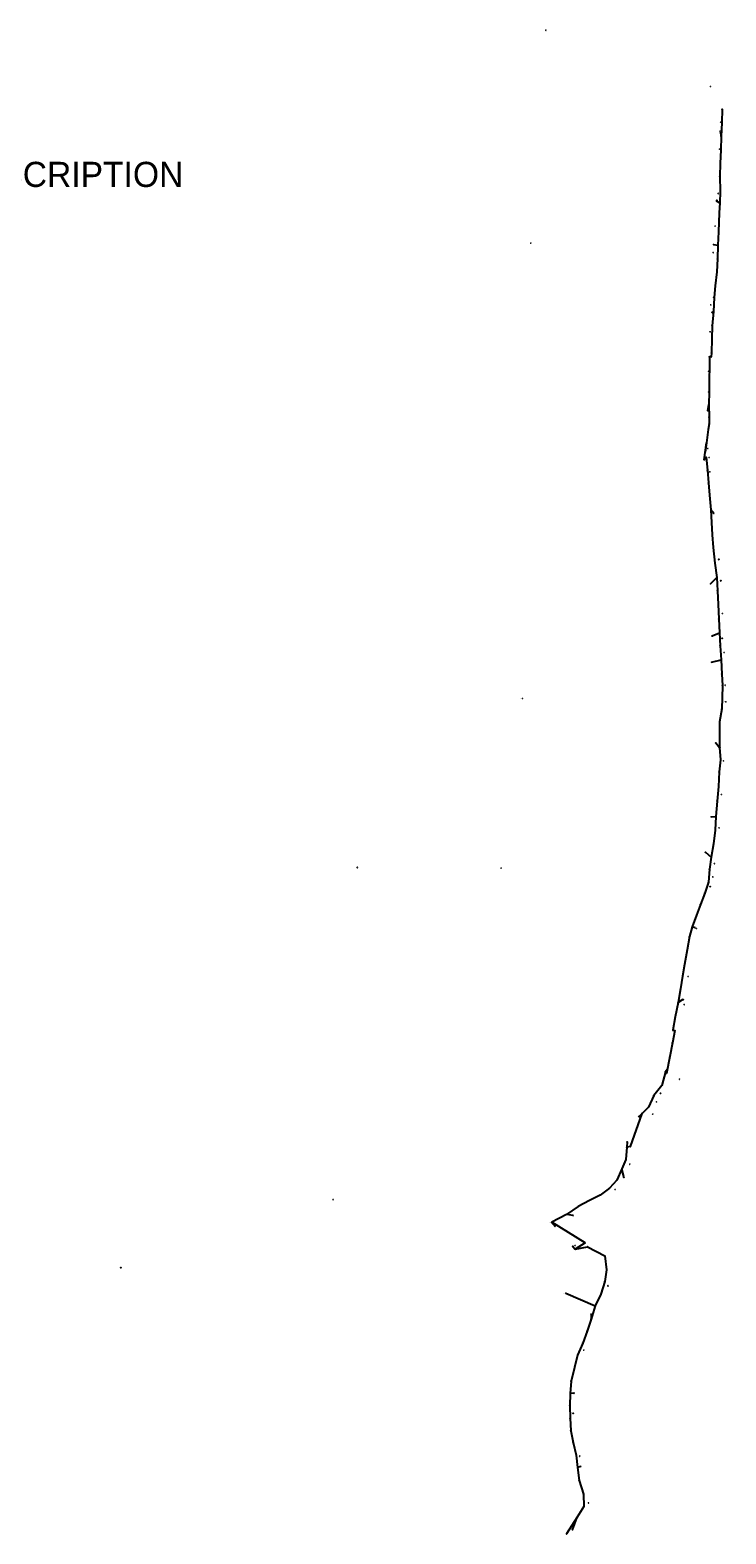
# Model space of a CAD drawing. Extents: x 788928 to 945931, y 484951 to 603920.
# Tile 2 of 2: x 890892 to 945931, y 484951 to 603920. Entities that reach past the tile are written whole.
import ezdxf

# ---------------------------------------------------------------- set-up
doc = ezdxf.new("R2010")
doc.units = 0
doc.header["$MEASUREMENT"] = 0
doc.header["$PDMODE"] = 34
doc.header["$PDSIZE"] = 5
doc.layers.get('0').update_dxf_attribs({"linetype": 'CONTINUOUS'})
for name, color, linetype in [('CCLADCNTPTS', 3, 'CONTINUOUS'), ('CCLADCNTPTSDESC', 3, 'CONTINUOUS'), ('CCLEGCNTPTS', 5, 'CONTINUOUS'), ('CCLEGCNTPTSDESC', 5, 'CONTINUOUS'), ('CCLINS', 1, 'CONTINUOUS'), ('CCLINSTXT', 1, 'CONTINUOUS'), ('CCLPIPT', 1, 'CONTINUOUS'), ('CCLPITXT', 1, 'CONTINUOUS'), ('CCLTIELINS', 5, 'CONTINUOUS'), ('CCLTIELINSBD', 5, 'CONTINUOUS')]:
    doc.layers.add(name, color=color, linetype=linetype)

msp = doc.modelspace()

# ---------------------------------------------------------------- linework, layer by layer
at = {"layer": 'CCLADCNTPTS', "color": 3}
for p in [(931695, 603915), (945531, 596639), (945420, 594496), (945207, 590453), (945329, 590997), (945085, 588400), (930498, 587062), (944933, 586328), (944731, 582190), (944681, 580058), (944582, 576922), (944497, 570814), (944612, 570102), (944658, 568963), (944976, 565669), (945360, 562050), (945518, 560363), (945665, 557770), (945626, 555802), (945800, 554683), (945881, 552102), (929842, 551048), (945926, 550787), (945745, 546116), (945589, 543447), (945396, 540818), (945019, 537990), (916777, 537675), (928154, 537613), (944905, 536932), (944694, 536158), (943607, 532852), (942951, 529041), (942637, 526827), (942251, 520923), (940437, 519138), (940752, 519808), (940149, 518160), (938321, 514195), (937859, 513161), (937177, 512202), (914856, 511403), (932162, 509568), (934012, 507770), (898080, 506016), (936604, 504582), (934698, 499482), (933857, 494492), (933857, 494492), (934365, 491095), (934365, 491095), (934452, 490286), (935072, 487404)]:
    msp.add_point(p, dxfattribs=at)
at = {"layer": 'CCLEGCNTPTS', "color": 5}
for p in [(944716, 599460), (945467, 595921), (945200, 590389), (944948, 586961), (944600, 578064), (944497, 573797), (944977, 565669)]:
    msp.add_point(p, dxfattribs=at)
at = {"layer": 'CCLEGCNTPTS', "linetype": 'CONTINUOUS'}
msp.add_point((944208, 569930), dxfattribs=at)
at = {"layer": 'CCLINS', "color": 1, "linetype": 'CONTINUOUS'}
for p, q in [((945636, 597651), (945598, 596617)), ((945637, 597661), (945636, 597651)), ((945598, 596617), (945556, 595514)), ((945556, 595514), (945522, 594446)), ((945522, 594446), (945482, 593369)), ((945482, 593369), (945458, 592351)), ((945458, 592351), (945484, 591152)), ((945454, 590242), (945396, 589455)), ((945484, 591152), (945454, 590242)), ((945454, 590242), (945454, 590242)), ((945396, 589455), (945354, 587961)), ((945354, 587961), (945304, 586901)), ((945304, 586901), (945258, 585812)), ((945258, 585812), (945204, 584791)), ((945204, 584791), (945086, 583680)), ((945086, 583680), (944990, 582776)), ((944990, 582776), (944943, 581670)), ((944943, 581670), (944852, 580532)), ((944810, 579489), (944782, 578375)), ((944852, 580532), (944810, 579489)), ((944782, 578375), (944774, 578066)), ((944632, 577280), (944618, 576278)), ((944645, 578066), (944632, 577280)), ((944774, 578066), (944645, 578066)), ((944618, 576278), (944594, 575289)), ((944594, 575289), (944592, 574306)), ((944592, 574306), (944594, 573304)), ((944535, 572330), (944391, 571262)), ((944595, 572778), (944535, 572330)), ((944594, 573304), (944595, 572778)), ((944391, 571262), (944293, 570539)), ((944373, 570143), (944374, 570123)), ((944374, 570123), (944461, 569102)), ((944461, 569102), (944544, 568091)), ((944544, 568091), (944631, 567123)), ((944631, 567123), (944729, 565972)), ((944729, 565972), (944781, 564959)), ((944781, 564959), (944854, 563990)), ((944854, 563990), (944934, 562981)), ((944934, 562981), (945059, 561751)), ((945059, 561751), (945222, 560620)), ((945222, 560620), (945270, 559570)), ((945270, 559570), (945318, 558477)), ((945318, 558477), (945364, 557332)), ((945364, 557332), (945422, 556224)), ((945422, 556224), (945484, 555220)), ((945484, 555220), (945553, 554088)), ((945553, 554088), (945614, 552976)), ((945614, 552976), (945650, 552083)), ((945650, 552083), (945638, 551091)), ((945638, 551091), (945616, 550214)), ((945616, 550214), (945434, 549197)), ((945434, 549197), (945435, 547154)), ((945492, 546194), (945390, 545227)), ((945435, 547154), (945492, 546194)), ((945390, 545227), (945347, 544076)), ((945347, 544076), (945245, 542929)), ((945245, 542929), (945124, 541711)), ((945124, 541711), (945090, 540630)), ((945090, 540630), (944952, 539541)), ((944952, 539541), (944770, 538498)), ((944770, 538498), (944633, 537528)), ((944633, 537528), (944542, 536515)), ((944253, 535653), (943931, 534755)), ((944542, 536515), (944253, 535653)), ((943931, 534755), (943611, 533909)), ((943611, 533909), (943265, 532978)), ((943059, 532222), (942864, 531159)), ((943265, 532978), (943059, 532222)), ((942864, 531159), (942661, 530002)), ((942661, 530002), (942502, 529076)), ((942502, 529076), (942330, 528073)), ((942330, 528073), (942148, 527005)), ((941926, 525858), (941722, 524809)), ((942148, 527005), (941926, 525858)), ((941883, 524781), (941694, 523801)), ((941722, 524809), (941883, 524781)), ((941694, 523801), (941484, 522715)), ((941484, 522715), (941238, 521372)), ((940853, 520433), (940236, 519646)), ((940878, 520464), (940853, 520433)), ((940236, 519646), (939803, 518703)), ((939308, 518223), (939057, 517979)), ((939803, 518703), (939308, 518223)), ((938091, 515539), (938010, 514578)), ((938126, 515958), (938091, 515539)), ((938010, 514578), (937698, 513830)), ((937293, 512944), (936732, 512314)), ((937698, 513830), (937293, 512944)), ((935981, 511751), (935139, 511318)), ((936732, 512314), (935981, 511751)), ((934234, 510847), (933326, 510211)), ((935139, 511318), (934234, 510847)), ((933326, 510211), (932151, 509605)), ((932151, 509605), (932416, 509305)), ((933822, 507701), (934020, 507476)), ((934020, 507476), (934995, 507671)), ((934995, 507671), (936353, 506949)), ((936353, 506949), (936494, 505840)), ((936494, 505840), (936342, 504923)), ((936342, 504923), (936049, 503925)), ((936049, 503925), (935588, 502990)), ((935588, 502990), (935261, 501950)), ((934951, 501004), (934626, 500052)), ((935261, 501950), (934951, 501004)), ((934626, 500052), (934194, 499093)), ((934194, 499093), (933946, 498115)), ((933946, 498115), (933678, 497025)), ((933678, 497025), (933603, 496065)), ((933603, 496065), (933592, 495094)), ((933603, 496065), (933592, 495094)), ((933592, 495094), (933617, 494100)), ((933617, 494100), (933677, 493115)), ((933677, 493115), (933848, 492172)), ((933848, 492172), (934086, 491182)), ((934086, 491182), (934195, 490204)), ((934195, 490204), (934325, 489186)), ((934325, 489186), (934678, 488106)), ((934678, 488106), (934705, 487129)), ((934705, 487129), (934161, 486271)), ((934161, 486271), (933331, 484961)), ((934161, 486271), (934161, 486271))]:
    msp.add_line(p, q, dxfattribs=at)
at = {"layer": 'CCLINS', "color": 1}
for p in [(945636, 597651), (945637, 597661), (945598, 596617), (945556, 595514), (945522, 594446), (945482, 593369), (945458, 592351), (945454, 590242), (945454, 590242), (945484, 591152), (945396, 589455), (945354, 587961), (945304, 586901), (945258, 585812), (945204, 584791), (945086, 583680), (944990, 582776), (944943, 581670), (944810, 579489), (944852, 580532), (944782, 578375), (944632, 577280), (944645, 578066), (944774, 578066), (944618, 576278), (944594, 575289), (944592, 574306), (944535, 572330), (944594, 573304), (944595, 572778), (944391, 571262), (944293, 570539), (944373, 570143), (944374, 570123), (944461, 569102), (944544, 568091), (944631, 567123), (944729, 565972), (944781, 564959), (944854, 563990), (944934, 562981), (945059, 561751), (945222, 560620), (945270, 559570), (945318, 558477), (945364, 557332), (945422, 556224), (945484, 555220), (945553, 554088), (945614, 552976), (945650, 552083), (945638, 551091), (945616, 550214), (945434, 549197), (945435, 547154), (945492, 546194), (945390, 545227), (945347, 544076), (945245, 542929), (945124, 541711), (945090, 540630), (944952, 539541), (944770, 538498), (944633, 537528), (944253, 535653), (944542, 536515), (943931, 534755), (943265, 532978), (943611, 533909), (943059, 532222), (942864, 531159), (942661, 530002), (942502, 529076), (942330, 528073), (941926, 525858), (942148, 527005), (941722, 524809), (941883, 524781), (941694, 523801), (941484, 522715), (941156, 521517), (941238, 521372), (941295, 521687), (940853, 520433), (940878, 520464), (939803, 518703), (940236, 519646), (939057, 517979), (939308, 518223), (938091, 515539), (938126, 515958), (938010, 514578), (937293, 512944), (937698, 513830), (935981, 511751), (936732, 512314), (934234, 510847), (935139, 511318), (932151, 509605), (932416, 509305), (933326, 510211), (933822, 507701), (934020, 507476), (934995, 507671), (936353, 506949), (936494, 505840), (936342, 504923), (936049, 503925), (935588, 502990), (934951, 501004), (935261, 501950), (934626, 500052), (934194, 499093), (933946, 498115), (933678, 497025), (933592, 495094), (933592, 495094), (933603, 496065), (933603, 496065), (933617, 494100), (933677, 493115), (933848, 492172), (934086, 491182), (934195, 490204), (934195, 490204), (934325, 489186), (934678, 488106), (934705, 487129), (934161, 486271), (934161, 486271), (933331, 484961)]:
    msp.add_point(p, dxfattribs=at)
at = {"layer": 'CCLPIPT', "color": 1}
for p in [(945636, 597651), (945637, 597661), (945598, 596617), (945556, 595514), (945522, 594446), (945482, 593369), (945458, 592351), (945454, 590242), (945454, 590242), (945484, 591152), (945396, 589455), (945354, 587961), (945304, 586901), (945258, 585812), (945204, 584791), (945086, 583680), (944990, 582776), (944943, 581670), (944810, 579489), (944852, 580532), (944782, 578375), (944632, 577280), (944645, 578066), (944774, 578066), (944618, 576278), (944594, 575289), (944592, 574306), (944535, 572330), (944594, 573304), (944595, 572778), (944391, 571262), (944293, 570539), (944373, 570143), (944374, 570123), (944461, 569102), (944544, 568091), (944631, 567123), (944729, 565972), (944781, 564959), (944854, 563990), (944934, 562981), (945059, 561751), (945222, 560620), (945270, 559570), (945318, 558477), (945364, 557332), (945422, 556224), (945484, 555220), (945553, 554088), (945614, 552976), (945650, 552083), (945638, 551091), (945616, 550214), (945434, 549197), (945435, 547154), (945492, 546194), (945390, 545227), (945347, 544076), (945245, 542929), (945124, 541711), (945090, 540630), (944952, 539541), (944770, 538498), (944633, 537528), (944253, 535653), (944542, 536515), (943931, 534755), (943265, 532978), (943611, 533909), (943059, 532222), (942864, 531159), (942661, 530002), (942502, 529076), (942330, 528073), (941926, 525858), (942148, 527005), (941722, 524809), (941883, 524781), (941694, 523801), (941484, 522715), (941156, 521517), (941238, 521372), (941295, 521687), (940853, 520433), (940878, 520464), (939803, 518703), (940236, 519646), (939057, 517979), (939308, 518223), (938091, 515539), (938126, 515958), (938010, 514578), (937293, 512944), (937698, 513830), (935981, 511751), (936732, 512314), (934234, 510847), (935139, 511318), (932151, 509605), (932416, 509305), (933326, 510211), (933822, 507701), (934020, 507476), (934995, 507671), (936353, 506949), (936494, 505840), (936342, 504923), (936049, 503925), (935588, 502990), (934951, 501004), (935261, 501950), (934626, 500052), (934194, 499093), (933946, 498115), (933678, 497025), (933592, 495094), (933592, 495094), (933603, 496065), (933603, 496065), (933617, 494100), (933677, 493115), (933848, 492172), (934086, 491182), (934195, 490204), (934195, 490204), (934325, 489186), (934678, 488106), (934705, 487129), (934161, 486271), (934161, 486271), (933331, 484961)]:
    msp.add_point(p, dxfattribs=at)
at = {"layer": 'CCLTIELINS', "color": 5, "linetype": 'CONTINUOUS'}
for p, q in [((945467, 595921), (945556, 595514)), ((945200, 590389), (945454, 590242)), ((944948, 586961), (945304, 586901)), ((944855, 581588), (944943, 581670)), ((944600, 578064), (944645, 578066)), ((944497, 573797), (944592, 574306)), ((944208, 569930), (944391, 571262)), ((944977, 565669), (944729, 565972)), ((944712, 560119), (945222, 560620)), ((944855, 555987), (945422, 556224)), ((944783, 553914), (945553, 554088)), ((945142, 547524), (945435, 547153)), ((944770, 541681), (945124, 541711)), ((944325, 538872), (944770, 538498)), ((943504, 532900), (943265, 532978)), ((942536, 527217), (942148, 527005)), ((941156, 521517), (940853, 520433)), ((941295, 521687), (941156, 521517)), ((938374, 515597), (939308, 518223)), ((937852, 513224), (937698, 513830)), ((934796, 507977), (932151, 509605)), ((933840, 510147), (933326, 510211)), ((933277, 504000), (935588, 502990)), ((935283, 502345), (935261, 501950)), ((933914, 496081), (933914, 496081)), ((933914, 496081), (933914, 496081)), ((934452, 490286), (934195, 490204)), ((933793, 485274), (934161, 486271))]:
    msp.add_line(p, q, dxfattribs=at)
at = {"layer": 'CCLTIELINS', "linetype": 'CONTINUOUS'}
for p, q in [((944208, 569930), (944374, 570123)), ((938374, 515597), (938091, 515539)), ((934796, 507977), (934020, 507476)), ((933914, 496081), (933603, 496065))]:
    msp.add_line(p, q, dxfattribs=at)
at = {"layer": 'CCLTIELINS', "color": 5}
for p in [(945467, 595921), (945556, 595514), (945200, 590389), (945454, 590242), (944948, 586961), (945304, 586901), (944855, 581588), (944943, 581670), (944600, 578064), (944645, 578066), (944497, 573797), (944592, 574306), (944391, 571262), (944208, 569930), (944729, 565972), (944977, 565669), (945222, 560620), (944712, 560119), (944855, 555987), (945422, 556224), (944783, 553914), (945553, 554088), (945142, 547524), (945435, 547153), (944770, 541681), (945124, 541711), (944325, 538872), (944770, 538498), (943265, 532978), (943504, 532900), (942536, 527217), (942148, 527005), (941156, 521517), (940853, 520433), (939308, 518223), (938374, 515597), (937698, 513830), (937852, 513224), (932151, 509605), (933326, 510211), (933840, 510147), (934796, 507977), (933277, 504000), (935283, 502345), (935588, 502990), (935261, 501950), (933914, 496081), (933914, 496081), (933914, 496081), (933914, 496081), (934195, 490204), (934195, 490204), (934452, 490286), (934161, 486271), (933793, 485274)]:
    msp.add_point(p, dxfattribs=at)

# ---------------------------------------------------------------- texts
at = {"linetype": 'CONTINUOUS'}
msp.add_text('DADE COUNTY 02/10/82 COASTAL CONSTRUCTION CONTROL LINE LEGAL DESCRIPTION', height=1988.44, dxfattribs=at).set_placement((788654, 591509))
at = {"layer": 'CCLADCNTPTSDESC', "color": 3}
for s, p in [('MORRIS', (931635, 603905)), ('87-91-DA-01', (945421, 596629)), ('87-91-DA-02', (945310, 594486)), ('87-78-A02 DADE RM 1', (945017, 590443)), ('87-91-DA-03', (945219, 590987)), ('87-91-DA-04', (944975, 588390)), ('DADE 1 1991 GPS', (930348, 587052)), ('87-91-DA-05', (944823, 586318)), ('87-91-DA-06', (944621, 582179)), ('87-91-DA-07', (944571, 580048)), ('87-91-DA-08', (944472, 576912)), ('87-91-DA-09', (944387, 570804)), ('87-91-DA-09A', (944492, 570092)), ('87-91-DA-10', (944548, 568953)), ('87-91-DA-11', (945250, 562040)), ('87-91-DA-12', (945408, 560353)), ('87-91-DA-13', (945555, 557760)), ('87-91-DA-14', (945516, 555792)), ('87-91-DA-15', (945690, 554673)), ('87-91-DA-16', (945771, 552092)), ('DADE 3 1991 GPS', (929692, 551038)), ('87-91-DA-17', (945816, 550777)), ('87-91-DA-18', (945635, 546106)), ('87-91-DA-19', (945479, 543437)), ('87-91-DA-20', (945286, 540808)), ('87-91-DA-21', (944909, 537980)), ('FIRE', (916737, 537665)), ('87-91-D13 (DOT)', (928004, 537603)), ('87-91-DA-22', (944795, 536922)), ('87-91-DA-23', (944584, 536148)), ('87-91-DA-24', (943497, 532842)), ('87-91-DA-25', (942841, 529030)), ('87-91-DA-26', (942527, 526817)), ('87-91-DA-27', (942141, 520913)), ('87-91-DA-27B', (940317, 519128)), ('87-91-DA-27A', (940632, 519798)), ('87-91-DA-27C', (940029, 518150)), ('87-91-DA-28', (938211, 514185)), ('87-91-DA-29', (937749, 513151)), ('87-91-DA-30', (937067, 512192)), ('DADE 2 1991 GPS', (914706, 511393)), ('87-91-DA-31AZ MK', (932002, 509558)), ('87-91-DA-31', (933902, 507760)), ('FL GPS GABLES', (897950, 506006)), ('87-91-DA-32', (936494, 504571)), ('87-91-DA-33', (934588, 499472)), ('87-91-DA-34', (933747, 494482)), ('87-91-DA-34', (933747, 494482)), ('87-91-DA-34A', (934245, 491084)), ('87-91-DA-34A', (934245, 491084)), ('87-91-DA-35', (934962, 487394))]:
    msp.add_text(s, height=10, dxfattribs=at).set_placement(p)
at = {"layer": 'CCLEGCNTPTSDESC', "color": 5}
for s, p in [('SPHERE', (944656, 599449)), ('87-78-A-01', (945367, 595911)), ('87-78-A-02', (945100, 590379)), ('87-78-A-03', (944848, 586951)), ('NEWPORT', (944785, 581578)), ('87-78-A-04', (944500, 578054)), ('87-78-A-05', (944397, 573787)), ('HARBOUR', (944138, 569920)), ('87-78-A-06', (944877, 565659)), ('87-78-A-07', (944612, 560109)), ('87-78-A-08', (944755, 555977)), ('87-78-A-09', (944683, 553904)), ('FIFTY', (945092, 547514)), ('87-78-A-10', (944670, 541671)), ('87-78-A-11', (944225, 538862)), ('87-78-A-12', (943404, 532890)), ('87-78-A-13', (942436, 527207)), ('DINO RM#1', (941067, 521525)), ('87-78-A-14', (938274, 515587)), ('87-78-A-15', (937752, 513214)), ('87-78-A-16', (933740, 510137)), ('87-78-A-17', (934696, 507967)), ('KEY BISCAYNE N. BASE', (933077, 503990)), ('87-78-A-18', (935183, 502335)), ('87-78-A-19', (933921, 496078)), ('87-78-A-20', (934338, 490290)), ('CAPE', (933753, 485264))]:
    msp.add_text(s, height=10, dxfattribs=at).set_placement(p)
at = {"layer": 'CCLINSTXT', "color": 1}
for s, height, rotation, p in [('S02%%D06\'29.3"W 1034.50', 10, 267.89186, (945626, 597239)), ('S02%%D10\'24.1"W 1104.45', 10, 267.82664, (945586, 596170)), ('S01%%D49\'40.3"W 1068.38', 10, 268.17213, (945548, 595085)), ('S02%%D07\'44.0"W 1077.45', 10, 267.87111, (945511, 594012)), ('S01%%D22\'38.9"W 1018.50', 10, 268.62253, (945478, 592965)), ('S01%%D15\'47.9"E 1199.00', 10, 271.26331, (945474, 591857)), ('S01%%D55\'13.8"W 910.92', 10, 268.0795, (945477, 590797)), ('S04%%D10\'59.9"W 789.33', 10, 265.81669, (945437, 589948)), ('S01%%D36\'26.0"W 1493.85', 10, 268.39278, (945383, 588813)), ('S02%%D42\'58.9"W 1061.11', 10, 267.28364, (945339, 587536)), ('S02%%D59\'24.5"W 1021.92', 10, 267.00986, (945241, 585406)), ('S02%%D26\'30.3"W 1090.49', 10, 267.55782, (945290, 586461)), ('S06%%D04\'46.9"W 1117.56', 10, 263.92031, (945161, 584340)), ('S06%%D01\'31.0"W 909.08', 10, 263.97472, (945054, 583327)), ('S02%%D27\'28.0"W 1106.59', 10, 267.54222, (944976, 582328)), ('N47%%D03\'56.5"W120.46', 5, 43.15367, (944864, 581605)), ('S04%%D35\'09.4"W 1141.72', 10, 265.41384, (944911, 581206)), ('S02%%D16\'33.5"W 1044.48', 10, 267.72403, (944840, 580115)), ('S01%%D26\'38.1"W 309.00', 10, 268.55608, (944786, 578320)), ('S01%%D26\'38.1"W 1114.38', 10, 268.55608, (944804, 579037)), ('S00%%D59\'13.2"W 785.53', 10, 269.01216, (944645, 577773)), ('S01%%D21\'09.8"W 989.45', 10, 268.64728, (944613, 575884)), ('S00%%D48\'03.3"W 1002.14', 10, 269.19908, (944631, 576884)), ('S00%%D09\'22.1"W 983.41', 10, 269.84386, (944598, 574897)), ('S00%%D06\'23.9"E 1001.61', 10, 270.10599, (944598, 573910)), ('S07%%D34\'23.1"W 452.01', 10, 262.42692, (944583, 572653)), ('S00%%D06\'23.9"E 526.00', 10, 270.10664, (944599, 573141)), ('S07%%D41\'00.6"W 1077.58', 10, 262.31602, (944482, 571899)), ('S07%%D41\'00.6"W ', 10, 262.3165, (944360, 570999)), ('S04%%D51\'00.3"E 1024.56', 10, 274.85008, (944414, 569718)), ('S04%%D40\'47.3"E 1014.06', 10, 274.67981, (944499, 568702)), ('S05%%D08\'23.1"E 972.34', 10, 275.13975, (944583, 567707)), ('S04%%D53\'26.3"E 1155.01', 10, 274.89064, (944676, 566653)), ('S02%%D54\'30.5"E 1014.37', 10, 272.90817, (944755, 565571)), ('S04%%D19\'20.9"E 971.64', 10, 274.32247, (944815, 564575)), ('S04%%D31\'00.3"E 1012.78', 10, 274.51675, (944890, 563590)), ('S05%%D50\'48.6"E 1235.60', 10, 275.84683, (944991, 562471)), ('S08%%D09\'21.7"E 1142.94', 10, 278.15603, (945131, 561290)), ('S02%%D38\'37.5"E 1050.59', 10, 272.64285, (945246, 560200)), ('S02%%D31\'45.2"E 1094.90', 10, 272.52922, (945295, 559129)), ('S02%%D15\'36.6"E 1145.21', 10, 272.26017, (945342, 558010)), ('S03%%D01\'03.9"E 1110.10', 10, 273.01775, (945392, 556883)), ('S03%%D31\'25.2"E 1006.06', 10, 273.52346, (945451, 555827)), ('S03%%D29\'36.8"E 1133.44', 10, 273.49356, (945517, 554759)), ('S03%%D09\'24.7"E 1113.90', 10, 273.15628, (945583, 553637)), ('S02%%D19\'09.3"E 893.92', 10, 272.31925, (945633, 552630)), ('S00%%D44\'28.8"W 992.26', 10, 269.25867, (945650, 551687)), ('S10%%D08\'22.3"W 1033.31', 10, 259.86047, (945549, 549808)), ('S01%%D23\'52.4"W 876.90', 10, 268.60211, (945634, 550752)), ('S00%%D01\'51.2"E 2043.30', 10, 270.03089, (945440, 548280)), ('S03%%D21\'02.9"E 961.34', 10, 273.3503, (945463, 546774)), ('S06%%D01\'12.1"W 971.88', 10, 263.97997, (945456, 545809)), ('S02%%D07\'15.5"W 1151.88', 10, 267.87903, (945377, 544756)), ('S05%%D04\'39.1"W 1151.19', 10, 264.92247, (945310, 543607)), ('S05%%D40\'06.1"W 1224.10', 10, 264.33164, (945200, 542424)), ('S07%%D16\'17.5"W 1097.22', 10, 262.72847, (945039, 540189)), ('S01%%D47\'05.2"W 1082.06', 10, 268.21449, (945116, 541275)), ('S09%%D51\'51.2"W 1059.08', 10, 260.13578, (944884, 539122)), ('S08%%D04\'13.0"W 980.02', 10, 261.92898, (944720, 538111)), ('S05%%D08\'13.7"W 1016.32', 10, 264.86286, (944601, 537126)), ('S18%%D29\'53.2"W 909.56', 10, 251.50189, (944434, 536177)), ('S20%%D42\'54.9"W 903.94', 10, 249.28475, (943811, 534424)), ('S19%%D44\'27.3"W 953.94', 10, 250.25908, (944130, 535296)), ('S20%%D23\'13.9"W 993.61', 10, 249.61281, (943477, 533536)), ('S10%%D22\'48.8"W 1081.16', 10, 259.61978, (942985, 531793)), ('S15%%D15\'07.9"W 783.47', 10, 254.74693, (943193, 532695)), ('S09%%D56\'33.5"W 1174.84', 10, 260.05736, (942786, 530683)), ('S09%%D45\'05.4"W 938.90', 10, 260.2485, (942603, 529637)), ('S09%%D43\'58.2"W 1017.41', 10, 260.26717, (942439, 528677)), ('S09%%D41\'18.5"W 1083.50', 10, 260.31153, (942262, 527642)), ('S10%%D57\'25.9"W 1168.23', 10, 259.04175, (942062, 526534)), ('S80%%D00\'00.0"E 163.00', 8, 350.6228, (941742, 524813)), ('S10%%D57\'31.3"W 1068.93', 10, 259.04131, (941849, 525436)), ('S10%%D55\'43.3"W 997.39', 10, 259.07131, (941812, 524388)), ('S10%%D23\'21.7"W 1045.47', 10, 259.61064, (941413, 522303)), ('S10%%D56\'34.0"W 1106.35', 10, 259.05722, (941614, 523360)), ('S10%%D23\'21.7"W ', 10, 259.61064, (941288, 521583)), ('S38%%D07\'11.6"W 1000.16', 10, 231.88011, (940613, 520119)), ('N38%%D07\'11.6"E ', 2.5, 231.88011, (940875, 520456)), ('S24%%D40\'30.0"W 1037.03', 10, 245.325, (940068, 519268)), ('S45%%D51\'37.1"W ', 10, 224.1364, (939257, 518167)), ('S45%%D51\'37.1"W 689.60', 10, 224.13969, (939630, 518529)), ('S04%%D48\'11.6"W 965.28', 10, 265.19678, (938064, 515158)), ('S04%%D48\'11.6"W ', 10, 265.19678, (938122, 515848)), ('S22%%D41\'55.9"W 810.52', 10, 247.30114, (937897, 514294)), ('S24%%D32\'54.7"W 974.16', 10, 245.45072, (937541, 513476)), ('S62%%D45\'58.1"W 947.08', 10, 207.23386, (935651, 511576)), ('S53%%D10\'15.5"W 938.24', 10, 216.82903, (936439, 512088)), ('S41%%D41\'32.0"W 843.66', 10, 228.30778, (937083, 512700)), ('S54%%D59\'31.3"W 1108.36', 10, 215.00797, (933869, 510585)), ('S62%%D29\'19.8"W 1019.97', 10, 207.51117, (934782, 511126)), ('S41%%D30\'00.0"E ', 10, 311.5, (932221, 509533)), ('S62%%D43\'19.9"W 1322.46', 10, 207.27722, (932834, 509952)), ('S41%%D15\'00.0"E ', 10, 311.25, (933859, 507667)), ('N78%%D39\'48.1"E 994.28', 10, 11.33664, (934408, 507559)), ('S61%%D59\'04.1"E 1538.46', 10, 331.98447, (935583, 507364)), ('S07%%D15\'58.0"E 1117.33', 10, 277.26611, (936415, 506499)), ('S16%%D20\'30.4"W 1040.06', 10, 253.65822, (936230, 504523)), ('S09%%D25\'12.4"W 929.65', 10, 260.57989, (936439, 505480)), ('S26%%D15\'09.0"W 1042.09', 10, 243.7475, (935870, 503550)), ('S17%%D28\'10.4"W 1090.31', 10, 252.52804, (935461, 502569)), ('S18%%D08\'27.6"W 995.58', 10, 251.8605, (935142, 501571)), ('S18%%D51\'29.6"W 1005.86', 10, 251.14178, (934827, 500626)), ('S14%%D13\'13.5"W 1009.16', 10, 255.77958, (934100, 498704)), ('S24%%D14\'54.0"W 1052.39', 10, 245.75167, (934458, 499666)), ('S13%%D47\'29.9"W 1121.77', 10, 256.20836, (933842, 497671)), ('S04%%D28\'05.6"W 963.57', 10, 265.53178, (933654, 496644)), ('S00%%D40\'56.8"W 970.52', 10, 269.31755, (933604, 495679)), ('S00%%D40\'56.8"W 970.52', 10, 269.31755, (933604, 495679)), ('S01%%D26\'38.9"E 994.81', 10, 271.44414, (933607, 494697)), ('S03%%D29\'20.6"E 986.77', 10, 273.48906, (933646, 493707)), ('S10%%D18\'57.6"E 957.82', 10, 280.316, (933750, 492743)), ('S13%%D28\'24.9"E 1018.23', 10, 283.47358, (933947, 491781)), ('S06%%D23\'53.9"E 984.35', 10, 276.39831, (934134, 490793)), ('S07%%D13\'59.9"E 1025.95', 10, 277.23133, (934252, 489800)), ('S18%%D08\'23.8"E 1136.40', 10, 288.13994, (934474, 488748)), ('S32%%D22\'05.1"W 1015.90', 10, 237.63192, (934493, 486786)), ('S01%%D33\'30.1"E 977.88', 10, 271.55836, (934694, 487718)), ('S32%%D22\'05.1"W ', 10, 237.63192, (933807, 485702))]:
    msp.add_text(s, height=height, rotation=rotation, dxfattribs=at).set_placement(p)
msp.add_text('WEST 129.00', height=10, dxfattribs=at).set_placement((944651, 578052))
at = {"layer": 'CCLPITXT', "color": 1}
for s, p in [('N COUNTY LINE', (945507, 597651)), ('PI1', (945606, 597641)), ('PI2', (945568, 596607)), ('PI3', (945526, 595504)), ('PI4', (945492, 594436)), ('PI5', (945452, 593359)), ('PI6', (945428, 592341)), ('PI18', (945414, 590232)), ('PI8', (945424, 590232)), ('PI7', (945454, 591142)), ('PI9', (945366, 589445)), ('PI10', (945314, 587951)), ('PI11', (945264, 586891)), ('PI12', (945218, 585802)), ('PI13', (945164, 584781)), ('PI14', (945046, 583670)), ('PI15', (944950, 582766)), ('PI16', (944908, 581671)), ('PI18', (944770, 579479)), ('PI17', (944812, 580522)), ('PI19', (944742, 578365)), ('PI20', (944592, 577270)), ('PI19B', (944633, 578073)), ('PI19A', (944782, 578064)), ('PI21', (944578, 576268)), ('PI22', (944554, 575279)), ('PI23', (944552, 574296)), ('PI25', (944495, 572320)), ('PI24A', (944545, 572768)), ('PI24', (944554, 573294)), ('HARBOUR OUT', (944281, 571252)), ('NMHW BAKERS HAULOVER CUT', (944053, 570529)), ('SMHW BAKERS HAULOVER CUT', (944132, 570133)), ('PI27', (944334, 570113)), ('PI28', (944421, 569092)), ('PI29', (944504, 568081)), ('PI30', (944591, 567113)), ('PI31', (944689, 565962)), ('PI32', (944741, 564949)), ('PI33', (944814, 563980)), ('PI34', (944894, 562970)), ('PI35', (945019, 561741)), ('PI36', (945182, 560610)), ('PI37', (945230, 559560)), ('PI38', (945278, 558467)), ('PI39', (945324, 557322)), ('PI40', (945382, 556214)), ('PI41', (945444, 555210)), ('PI42', (945513, 554078)), ('PI43', (945574, 552966)), ('PI44', (945610, 552073)), ('PI45', (945598, 551081)), ('PI46', (945576, 550204)), ('PI47', (945394, 549187)), ('PI49', (945395, 547143)), ('PI50', (945451, 546184)), ('PI51', (945350, 545217)), ('PI52', (945307, 544066)), ('PI53', (945205, 542919)), ('PI54', (945084, 541701)), ('PI55', (945050, 540620)), ('PI56', (944912, 539531)), ('PI57', (944730, 538488)), ('PI58', (944593, 537518)), ('PI60', (944213, 535643)), ('PI59', (944502, 536505)), ('PI61', (943891, 534745)), ('PI62', (943571, 533899)), ('PI64', (943019, 532212)), ('PI63', (943225, 532968)), ('PI65', (942824, 531149)), ('PI66', (942621, 529992)), ('PI67', (942462, 529066)), ('PI68', (942290, 528063)), ('PI70', (941886, 525848)), ('PI69', (942108, 526995)), ('PI71', (941682, 524799)), ('PI71A', (941833, 524771)), ('PI72', (941654, 523791)), ('PI73', (941444, 522705)), ('NMHW U.S.GOVERNMENT CUT', (941008, 521362)), ('DINO RM#1', (941066, 521507)), ('PI74', (941255, 521677)), ('SMHW U.S.GOVERNMENT CUT', (940648, 520454)), ('PI75', (940813, 520423)), ('PI76', (940196, 519636)), ('NMHW NORRIS CUT', (938907, 517969)), ('PI78', (939268, 518213)), ('PI77', (939763, 518693)), ('SMHW NORRIS CUT', (937976, 515948)), ('PI79', (938051, 515529)), ('PI80', (937970, 514568)), ('PI82', (937253, 512934)), ('PI81', (937658, 513820)), ('PI84', (935941, 511741)), ('PI83', (936692, 512304)), ('PI86', (934194, 510837)), ('PI85', (935099, 511308)), ('87-78-A-17 OUT', (932011, 509595)), ('NMHW BEAR CUT', (932286, 509295)), ('PI87', (933286, 510201)), ('SMHW BEAR CUT', (933692, 507691)), ('PI89', (933980, 507466)), ('PI90', (934955, 507661)), ('PI92', (936313, 506939)), ('PI93', (936454, 505830)), ('PI94', (936302, 504913)), ('PI95', (936009, 503915)), ('PI96', (935548, 502980)), ('PI98', (934911, 500994)), ('PI97', (935221, 501940)), ('PI99', (934586, 500042)), ('PI100', (934144, 499083)), ('PI101', (933896, 498105)), ('PI102', (933628, 497015)), ('PI104', (933542, 495084)), ('PI104', (933542, 495084)), ('PI103', (933553, 496055)), ('PI103', (933553, 496055)), ('PI105', (933567, 494090)), ('PI106', (933627, 493105)), ('PI107', (933798, 492162)), ('PI108', (934036, 491172)), ('PI109', (934145, 490194)), ('PI109', (934145, 490194)), ('PI110', (934275, 489176)), ('PI111', (934628, 488096)), ('PI112', (934655, 487119)), ('PI113', (934111, 486261)), ('PI113', (934111, 486261)), ('MHW BISCAYNE BAY', (933171, 484951))]:
    msp.add_text(s, height=10, dxfattribs=at).set_placement(p)
at = {"layer": 'CCLTIELINSBD', "color": 5}
for s, height, rotation, p in [('S12%%D20\'49.7"E 417.02', 10, 282.34714, (945495, 595816)), ('S59%%D53\'10.8"E 292.92', 10, 329.88633, (945243, 590370)), ('S80%%D26\'35.8"E 361.32', 10, 350.44328, (945028, 586953)), ('N10%%D31\'17.6"E 517.54', 10, 79.47844, (944521, 573954)), ('N40%%D40\'35.7"E 254.97', 9, 49.27698, (944243, 569948)), ('N07%%D49\'01.0"E 1345.06', 10, 82.18306, (944287, 570571)), ('N04%%D51\'00.3"E ', 1.57, 94.25456, (944378, 570127)), ('N39%%D15\'05.1"W 391.11', 10, 129.25142, (944912, 565740)), ('N45%%D28\'02.0"E 714.68', 10, 44.53278, (944892, 560303)), ('N67%%D20\'10.7"E 614.74', 10, 22.66369, (945044, 556071)), ('N77%%D13\'59.8"E 789.34', 10, 12.76672, (945069, 553984)), ('S38%%D23\'51.2"E 472.55', 10, 308.39756, (945230, 547420)), ('N85%%D08\'54.4"E 355.75', 10, 4.85156, (944847, 541693)), ('S50%%D00\'32.1"E 581.56', 10, 320.00892, (944474, 538753)), ('N71%%D57\'48.8"W 251.12', 10, 341.96356, (943301, 532974)), ('S61%%D25\'08.3"W 441.68', 10, 28.58103, (942268, 527087)), ('S39%%D19\'05.7"W 219.85', 10, 230.68175, (941293, 521676)), ('S15%%D36\'48.8"W 1125.70', 10, 254.38644, (941038, 521074)), ('N19%%D34\'08.3"E 2787.26', 10, 70.43103, (938801, 516813)), ('S78%%D32\'28.1"W 288.64', 10, 8.66071, (938141, 515522)), ('N14%%D18\'48.1"W 625.63', 10, 104.31336, (937795, 513429)), ('N82%%D56\'40.7"W 517.71', 10, 172.94464, (933682, 510162)), ('N58%%D23\'27.3"W 3105.64', 10, 148.39092, (933560, 508732)), ('S57%%D08\'00.7"W 923.73', 10, 32.77206, (934380, 507715)), ('S66%%D24\'29.7"E 2522.69', 10, 336.40825, (934338, 503542)), ('S03%%D14\'54.1"W 394.77', 10, 266.75164, (935283, 502247)), ('S86%%D54\'45.8"E 311.17', 10, 2.00568, (933660, 496083)), ('S72%%D15\'12.2"W 269.58', 10, 16.63903, (934224, 490194)), ('N20%%D17\'07.3"E 1062.59', 10, 69.71464, (933936, 485676))]:
    msp.add_text(s, height=height, rotation=rotation, dxfattribs=at).set_placement(p)

doc.saveas('drawing.dxf')
